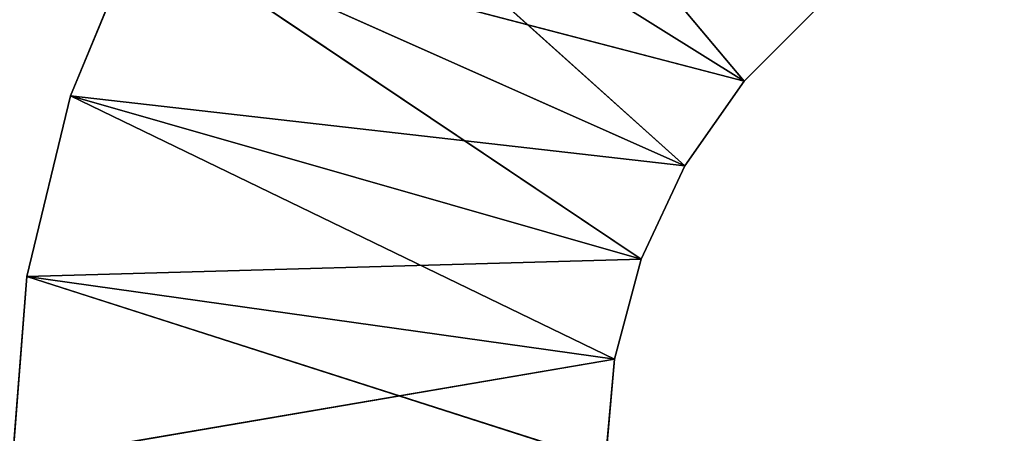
# Model space of a CAD drawing. Header units: centimetres. Extents: x 0.1 to 28.1, y 0.1 to 9.9.
# Tile 163 of 256: x 14.146 to 14.395, y 5.565 to 5.67. Entities that reach past the tile are written whole.
import ezdxf

# ---------------------------------------------------------------- set-up
doc = ezdxf.new("R2010")
doc.units = ezdxf.units.CM
doc.header["$LTSCALE"] = 2.54
doc.layers.get('0').update_dxf_attribs({"true_color": 0xff5454})

# ---------------------------------------------------------------- blocks, each defined once
blk = doc.blocks.new('P__ka na papier toaletowy COVUU.STL')
at = {"color": 0}
for p, q in [((14.23224, 5.76991, 33.75), (14.32946, 5.65419, 33.75)), ((14.23224, 5.76991, 33.75), (14.32946, 5.65419, 33.75)), ((14.32946, 5.65419, 26.95), (14.23224, 5.76991, 26.95)), ((14.32946, 5.65419, 26.95), (14.23224, 5.76991, 26.95)), ((14.20167, 5.73411, 33.75), (14.32946, 5.65419, 33.75)), ((14.20167, 5.73411, 33.75), (14.32946, 5.65419, 33.75)), ((14.20167, 5.73411, 33.75), (14.31447, 5.63278, 33.75)), ((14.20167, 5.73411, 33.75), (14.31447, 5.63278, 33.75)), ((14.20167, 5.73411, 26.95), (14.32946, 5.65419, 26.95)), ((14.20167, 5.73411, 26.95), (14.32946, 5.65419, 26.95)), ((14.17707, 5.69397, 33.75), (14.15905, 5.65048, 33.75)), ((14.15905, 5.65048, 26.95), (14.17707, 5.69397, 26.95)), ((14.15905, 5.65048, 26.95), (14.17707, 5.69397, 26.95)), ((14.15905, 5.65048, 26.95), (14.17707, 5.69397, 33.75)), ((14.15905, 5.65048, 26.95), (14.17707, 5.69397, 33.75)), ((14.17707, 5.69397, 33.75), (14.15905, 5.65048, 33.75)), ((14.17707, 5.69397, 33.75), (14.31447, 5.63278, 33.75)), ((14.17707, 5.69397, 33.75), (14.31447, 5.63278, 33.75)), ((14.17707, 5.69397, 33.75), (14.30342, 5.60908, 33.75)), ((14.17707, 5.69397, 33.75), (14.30342, 5.60908, 33.75)), ((14.17707, 5.69397, 26.95), (14.31447, 5.63278, 26.95)), ((14.17707, 5.69397, 26.95), (14.31447, 5.63278, 26.95)), ((14.17707, 5.69397, 26.95), (14.32946, 5.65419, 26.95)), ((14.17707, 5.69397, 26.95), (14.32946, 5.65419, 26.95)), ((14.32946, 5.65419, 33.75), (14.34795, 5.67268, 33.75)), ((14.34795, 5.67268, 26.95), (14.32946, 5.65419, 26.95)), ((14.32946, 5.65419, 26.95), (14.34795, 5.67268, 33.75)), ((14.32946, 5.65419, 33.75), (14.34795, 5.67268, 33.75)), ((14.32946, 5.65419, 26.95), (14.34795, 5.67268, 33.75)), ((14.34795, 5.67268, 26.95), (14.32946, 5.65419, 26.95)), ((14.31447, 5.63278, 33.75), (14.32946, 5.65419, 33.75)), ((14.32946, 5.65419, 26.95), (14.31447, 5.63278, 26.95)), ((14.31447, 5.63278, 26.95), (14.32946, 5.65419, 33.75)), ((14.31447, 5.63278, 33.75), (14.32946, 5.65419, 33.75)), ((14.31447, 5.63278, 26.95), (14.32946, 5.65419, 33.75)), ((14.32946, 5.65419, 26.95), (14.31447, 5.63278, 26.95)), ((14.32946, 5.65419, 26.95), (14.32946, 5.65419, 33.75)), ((14.32946, 5.65419, 26.95), (14.32946, 5.65419, 33.75)), ((14.15905, 5.65048, 33.75), (14.14806, 5.60471, 33.75)), ((14.14806, 5.60471, 26.95), (14.15905, 5.65048, 26.95)), ((14.14806, 5.60471, 26.95), (14.15905, 5.65048, 26.95)), ((14.14806, 5.60471, 26.95), (14.15905, 5.65048, 33.75)), ((14.14806, 5.60471, 26.95), (14.15905, 5.65048, 33.75)), ((14.15905, 5.65048, 33.75), (14.14806, 5.60471, 33.75)), ((14.15905, 5.65048, 33.75), (14.30342, 5.60908, 33.75)), ((14.15905, 5.65048, 33.75), (14.30342, 5.60908, 33.75)), ((14.15905, 5.65048, 33.75), (14.29665, 5.58382, 33.75)), ((14.15905, 5.65048, 33.75), (14.29665, 5.58382, 33.75)), ((14.15905, 5.65048, 26.95), (14.30342, 5.60908, 26.95)), ((14.15905, 5.65048, 26.95), (14.30342, 5.60908, 26.95)), ((14.15905, 5.65048, 26.95), (14.31447, 5.63278, 26.95)), ((14.15905, 5.65048, 26.95), (14.31447, 5.63278, 26.95)), ((14.15905, 5.65048, 26.95), (14.15905, 5.65048, 33.75)), ((14.15905, 5.65048, 26.95), (14.15905, 5.65048, 33.75)), ((14.30342, 5.60908, 33.75), (14.31447, 5.63278, 33.75)), ((14.31447, 5.63278, 26.95), (14.30342, 5.60908, 26.95)), ((14.30342, 5.60908, 26.95), (14.31447, 5.63278, 33.75)), ((14.30342, 5.60908, 33.75), (14.31447, 5.63278, 33.75)), ((14.30342, 5.60908, 26.95), (14.31447, 5.63278, 33.75)), ((14.31447, 5.63278, 26.95), (14.30342, 5.60908, 26.95)), ((14.31447, 5.63278, 26.95), (14.31447, 5.63278, 33.75)), ((14.31447, 5.63278, 26.95), (14.31447, 5.63278, 33.75)), ((14.14806, 5.60471, 26.95), (14.30342, 5.60908, 26.95)), ((14.14806, 5.60471, 26.95), (14.30342, 5.60908, 26.95)), ((14.29665, 5.58382, 33.75), (14.30342, 5.60908, 33.75)), ((14.30342, 5.60908, 26.95), (14.29665, 5.58382, 26.95)), ((14.29665, 5.58382, 26.95), (14.30342, 5.60908, 33.75)), ((14.29665, 5.58382, 33.75), (14.30342, 5.60908, 33.75)), ((14.29665, 5.58382, 26.95), (14.30342, 5.60908, 33.75)), ((14.30342, 5.60908, 26.95), (14.29665, 5.58382, 26.95)), ((14.30342, 5.60908, 26.95), (14.30342, 5.60908, 33.75)), ((14.30342, 5.60908, 26.95), (14.30342, 5.60908, 33.75)), ((14.14806, 5.60471, 33.75), (14.14437, 5.55778, 33.75)), ((14.14437, 5.55778, 26.95), (14.14806, 5.60471, 26.95)), ((14.14437, 5.55778, 26.95), (14.14806, 5.60471, 26.95)), ((14.14437, 5.55778, 26.95), (14.14806, 5.60471, 33.75)), ((14.14437, 5.55778, 26.95), (14.14806, 5.60471, 33.75)), ((14.14806, 5.60471, 33.75), (14.14437, 5.55778, 33.75)), ((14.14806, 5.60471, 33.75), (14.29665, 5.58382, 33.75)), ((14.14806, 5.60471, 33.75), (14.29665, 5.58382, 33.75)), ((14.14806, 5.60471, 33.75), (14.29437, 5.55778, 33.75)), ((14.14806, 5.60471, 33.75), (14.29437, 5.55778, 33.75)), ((14.14806, 5.60471, 26.95), (14.29665, 5.58382, 26.95)), ((14.14806, 5.60471, 26.95), (14.29665, 5.58382, 26.95)), ((14.14806, 5.60471, 26.95), (14.14806, 5.60471, 33.75)), ((14.14806, 5.60471, 26.95), (14.14806, 5.60471, 33.75)), ((14.14437, 5.55778, 26.95), (14.29665, 5.58382, 26.95)), ((14.14437, 5.55778, 26.95), (14.29665, 5.58382, 26.95)), ((14.29437, 5.55778, 33.75), (14.29665, 5.58382, 33.75)), ((14.29665, 5.58382, 26.95), (14.29437, 5.55778, 26.95)), ((14.29437, 5.55778, 26.95), (14.29665, 5.58382, 33.75)), ((14.29437, 5.55778, 33.75), (14.29665, 5.58382, 33.75)), ((14.29437, 5.55778, 26.95), (14.29665, 5.58382, 33.75)), ((14.29665, 5.58382, 26.95), (14.29437, 5.55778, 26.95)), ((14.29665, 5.58382, 26.95), (14.29665, 5.58382, 33.75)), ((14.29665, 5.58382, 26.95), (14.29665, 5.58382, 33.75))]:
    blk.add_line(p, q, dxfattribs=at)
mesh = blk.add_polyface(dxfattribs=at)
corners = [(27.64437, 0.05778, 34.05), (0.64437, 9.85778, 34.05), (27.64437, 9.85778, 34.05)]
mesh.append_faces([[corners[k] for k in face] for face in [(0, 1, 2)]], dxfattribs={"color": 0})
mesh = blk.add_polyface(dxfattribs=at)
corners = [(27.64437, 0.05778, 34.05), (0.64437, 0.05778, 34.05), (0.64437, 9.85778, 34.05)]
mesh.append_faces([[corners[k] for k in face] for face in [(0, 1, 2)]], dxfattribs={"color": 0})
mesh = blk.add_polyface(dxfattribs=at)
corners = [(27.64437, 9.85778, 34.25), (0.64437, 0.05778, 34.25), (27.64437, 0.05778, 34.25)]
mesh.append_faces([[corners[k] for k in face] for face in [(0, 1, 2)]], dxfattribs={"color": 0})
mesh = blk.add_polyface(dxfattribs=at)
corners = [(27.64437, 9.85778, 34.25), (0.64437, 9.85778, 34.25), (0.64437, 0.05778, 34.25)]
mesh.append_faces([[corners[k] for k in face] for face in [(0, 1, 2)]], dxfattribs={"color": 0})
mesh = blk.add_polyface(dxfattribs=at)
corners = [(14.32946, 5.65419, 33.75), (14.23224, 5.76991, 33.75), (14.20167, 5.73411, 33.75)]
mesh.append_faces([[corners[k] for k in face] for face in [(0, 1, 2)]], dxfattribs={"color": 0})
mesh = blk.add_polyface(dxfattribs=at)
corners = [(14.32946, 5.65419, 26.95), (14.20167, 5.73411, 26.95), (14.23224, 5.76991, 26.95)]
mesh.append_faces([[corners[k] for k in face] for face in [(0, 1, 2)]], dxfattribs={"color": 0})
mesh = blk.add_polyface(dxfattribs=at)
corners = [(14.34795, 5.67268, 33.75), (14.23224, 5.76991, 33.75), (14.32946, 5.65419, 33.75)]
mesh.append_faces([[corners[k] for k in face] for face in [(0, 1, 2)]], dxfattribs={"color": 0})
mesh = blk.add_polyface(dxfattribs=at)
corners = [(14.34795, 5.67268, 26.95), (14.32946, 5.65419, 26.95), (14.23224, 5.76991, 26.95)]
mesh.append_faces([[corners[k] for k in face] for face in [(0, 1, 2)]], dxfattribs={"color": 0})
mesh = blk.add_polyface(dxfattribs=at)
corners = [(28.14437, 5.75778, 34.05), (0.14437, 4.00778, 34.05), (28.14437, 4.00778, 34.05)]
mesh.append_faces([[corners[k] for k in face] for face in [(0, 1, 2)]], dxfattribs={"color": 0})
mesh = blk.add_polyface(dxfattribs=at)
corners = [(28.14437, 5.75778, 34.05), (0.14437, 5.75778, 34.05), (0.14437, 4.00778, 34.05)]
mesh.append_faces([[corners[k] for k in face] for face in [(0, 1, 2)]], dxfattribs={"color": 0})
mesh = blk.add_polyface(dxfattribs=at)
corners = [(28.14437, 5.75778, 33.95), (0.14437, 4.00778, 33.95), (0.14437, 5.75778, 33.95)]
mesh.append_faces([[corners[k] for k in face] for face in [(0, 1, 2)]], dxfattribs={"color": 0})
mesh = blk.add_polyface(dxfattribs=at)
corners = [(28.14437, 4.00778, 33.95), (0.14437, 4.00778, 33.95), (28.14437, 5.75778, 33.95)]
mesh.append_faces([[corners[k] for k in face] for face in [(0, 1, 2)]], dxfattribs={"color": 0})
mesh = blk.add_polyface(dxfattribs=at)
corners = [(14.31447, 5.63278, 33.75), (14.20167, 5.73411, 33.75), (14.17707, 5.69397, 33.75)]
mesh.append_faces([[corners[k] for k in face] for face in [(0, 1, 2)]], dxfattribs={"color": 0})
mesh = blk.add_polyface(dxfattribs=at)
corners = [(14.32946, 5.65419, 26.95), (14.17707, 5.69397, 26.95), (14.20167, 5.73411, 26.95)]
mesh.append_faces([[corners[k] for k in face] for face in [(0, 1, 2)]], dxfattribs={"color": 0})
mesh = blk.add_polyface(dxfattribs=at)
corners = [(14.32946, 5.65419, 33.75), (14.20167, 5.73411, 33.75), (14.31447, 5.63278, 33.75)]
mesh.append_faces([[corners[k] for k in face] for face in [(0, 1, 2)]], dxfattribs={"color": 0})
mesh = blk.add_polyface(dxfattribs=at)
corners = [(14.30342, 5.60908, 33.75), (14.17707, 5.69397, 33.75), (14.15905, 5.65048, 33.75)]
mesh.append_faces([[corners[k] for k in face] for face in [(0, 1, 2)]], dxfattribs={"color": 0})
mesh = blk.add_polyface(dxfattribs=at)
corners = [(14.31447, 5.63278, 26.95), (14.15905, 5.65048, 26.95), (14.17707, 5.69397, 26.95)]
mesh.append_faces([[corners[k] for k in face] for face in [(0, 1, 2)]], dxfattribs={"color": 0})
mesh = blk.add_polyface(dxfattribs=at)
corners = [(14.17707, 5.69397, 26.95), (14.15905, 5.65048, 26.95), (14.17707, 5.69397, 33.75)]
mesh.append_faces([[corners[k] for k in face] for face in [(0, 1, 2)]], dxfattribs={"color": 0})
mesh = blk.add_polyface(dxfattribs=at)
corners = [(14.17707, 5.69397, 33.75), (14.15905, 5.65048, 26.95), (14.15905, 5.65048, 33.75)]
mesh.append_faces([[corners[k] for k in face] for face in [(0, 1, 2)]], dxfattribs={"color": 0})
mesh = blk.add_polyface(dxfattribs=at)
corners = [(14.31447, 5.63278, 33.75), (14.17707, 5.69397, 33.75), (14.30342, 5.60908, 33.75)]
mesh.append_faces([[corners[k] for k in face] for face in [(0, 1, 2)]], dxfattribs={"color": 0})
mesh = blk.add_polyface(dxfattribs=at)
corners = [(14.32946, 5.65419, 26.95), (14.31447, 5.63278, 26.95), (14.17707, 5.69397, 26.95)]
mesh.append_faces([[corners[k] for k in face] for face in [(0, 1, 2)]], dxfattribs={"color": 0})
mesh = blk.add_polyface(dxfattribs=at)
corners = [(14.34795, 5.67268, 33.75), (14.32946, 5.65419, 33.75), (14.32946, 5.65419, 26.95)]
mesh.append_faces([[corners[k] for k in face] for face in [(0, 1, 2)]], dxfattribs={"color": 0})
mesh = blk.add_polyface(dxfattribs=at)
corners = [(14.34795, 5.67268, 33.75), (14.32946, 5.65419, 26.95), (14.34795, 5.67268, 26.95)]
mesh.append_faces([[corners[k] for k in face] for face in [(0, 1, 2)]], dxfattribs={"color": 0})
mesh = blk.add_polyface(dxfattribs=at)
corners = [(14.32946, 5.65419, 33.75), (14.31447, 5.63278, 33.75), (14.31447, 5.63278, 26.95)]
mesh.append_faces([[corners[k] for k in face] for face in [(0, 1, 2)]], dxfattribs={"color": 0})
mesh = blk.add_polyface(dxfattribs=at)
corners = [(14.32946, 5.65419, 33.75), (14.31447, 5.63278, 26.95), (14.32946, 5.65419, 26.95)]
mesh.append_faces([[corners[k] for k in face] for face in [(0, 1, 2)]], dxfattribs={"color": 0})
mesh = blk.add_polyface(dxfattribs=at)
corners = [(14.29665, 5.58382, 33.75), (14.15905, 5.65048, 33.75), (14.14806, 5.60471, 33.75)]
mesh.append_faces([[corners[k] for k in face] for face in [(0, 1, 2)]], dxfattribs={"color": 0})
mesh = blk.add_polyface(dxfattribs=at)
corners = [(14.30342, 5.60908, 26.95), (14.14806, 5.60471, 26.95), (14.15905, 5.65048, 26.95)]
mesh.append_faces([[corners[k] for k in face] for face in [(0, 1, 2)]], dxfattribs={"color": 0})
mesh = blk.add_polyface(dxfattribs=at)
corners = [(14.15905, 5.65048, 26.95), (14.14806, 5.60471, 26.95), (14.15905, 5.65048, 33.75)]
mesh.append_faces([[corners[k] for k in face] for face in [(0, 1, 2)]], dxfattribs={"color": 0})
mesh = blk.add_polyface(dxfattribs=at)
corners = [(14.15905, 5.65048, 33.75), (14.14806, 5.60471, 26.95), (14.14806, 5.60471, 33.75)]
mesh.append_faces([[corners[k] for k in face] for face in [(0, 1, 2)]], dxfattribs={"color": 0})
mesh = blk.add_polyface(dxfattribs=at)
corners = [(14.30342, 5.60908, 33.75), (14.15905, 5.65048, 33.75), (14.29665, 5.58382, 33.75)]
mesh.append_faces([[corners[k] for k in face] for face in [(0, 1, 2)]], dxfattribs={"color": 0})
mesh = blk.add_polyface(dxfattribs=at)
corners = [(14.31447, 5.63278, 26.95), (14.30342, 5.60908, 26.95), (14.15905, 5.65048, 26.95)]
mesh.append_faces([[corners[k] for k in face] for face in [(0, 1, 2)]], dxfattribs={"color": 0})
mesh = blk.add_polyface(dxfattribs=at)
corners = [(14.31447, 5.63278, 33.75), (14.30342, 5.60908, 33.75), (14.30342, 5.60908, 26.95)]
mesh.append_faces([[corners[k] for k in face] for face in [(0, 1, 2)]], dxfattribs={"color": 0})
mesh = blk.add_polyface(dxfattribs=at)
corners = [(14.31447, 5.63278, 33.75), (14.30342, 5.60908, 26.95), (14.31447, 5.63278, 26.95)]
mesh.append_faces([[corners[k] for k in face] for face in [(0, 1, 2)]], dxfattribs={"color": 0})
mesh = blk.add_polyface(dxfattribs=at)
corners = [(14.30342, 5.60908, 26.95), (14.29665, 5.58382, 26.95), (14.14806, 5.60471, 26.95)]
mesh.append_faces([[corners[k] for k in face] for face in [(0, 1, 2)]], dxfattribs={"color": 0})
mesh = blk.add_polyface(dxfattribs=at)
corners = [(14.30342, 5.60908, 33.75), (14.29665, 5.58382, 33.75), (14.29665, 5.58382, 26.95)]
mesh.append_faces([[corners[k] for k in face] for face in [(0, 1, 2)]], dxfattribs={"color": 0})
mesh = blk.add_polyface(dxfattribs=at)
corners = [(14.30342, 5.60908, 33.75), (14.29665, 5.58382, 26.95), (14.30342, 5.60908, 26.95)]
mesh.append_faces([[corners[k] for k in face] for face in [(0, 1, 2)]], dxfattribs={"color": 0})
mesh = blk.add_polyface(dxfattribs=at)
corners = [(14.29437, 5.55778, 33.75), (14.14806, 5.60471, 33.75), (14.14437, 5.55778, 33.75)]
mesh.append_faces([[corners[k] for k in face] for face in [(0, 1, 2)]], dxfattribs={"color": 0})
mesh = blk.add_polyface(dxfattribs=at)
corners = [(14.29665, 5.58382, 26.95), (14.14437, 5.55778, 26.95), (14.14806, 5.60471, 26.95)]
mesh.append_faces([[corners[k] for k in face] for face in [(0, 1, 2)]], dxfattribs={"color": 0})
mesh = blk.add_polyface(dxfattribs=at)
corners = [(14.14806, 5.60471, 26.95), (14.14437, 5.55778, 26.95), (14.14806, 5.60471, 33.75)]
mesh.append_faces([[corners[k] for k in face] for face in [(0, 1, 2)]], dxfattribs={"color": 0})
mesh = blk.add_polyface(dxfattribs=at)
corners = [(14.14806, 5.60471, 33.75), (14.14437, 5.55778, 26.95), (14.14437, 5.55778, 33.75)]
mesh.append_faces([[corners[k] for k in face] for face in [(0, 1, 2)]], dxfattribs={"color": 0})
mesh = blk.add_polyface(dxfattribs=at)
corners = [(14.29665, 5.58382, 33.75), (14.14806, 5.60471, 33.75), (14.29437, 5.55778, 33.75)]
mesh.append_faces([[corners[k] for k in face] for face in [(0, 1, 2)]], dxfattribs={"color": 0})
mesh = blk.add_polyface(dxfattribs=at)
corners = [(14.29665, 5.58382, 26.95), (14.29437, 5.55778, 26.95), (14.14437, 5.55778, 26.95)]
mesh.append_faces([[corners[k] for k in face] for face in [(0, 1, 2)]], dxfattribs={"color": 0})
mesh = blk.add_polyface(dxfattribs=at)
corners = [(14.29665, 5.58382, 33.75), (14.29437, 5.55778, 33.75), (14.29437, 5.55778, 26.95)]
mesh.append_faces([[corners[k] for k in face] for face in [(0, 1, 2)]], dxfattribs={"color": 0})
mesh = blk.add_polyface(dxfattribs=at)
corners = [(14.29665, 5.58382, 33.75), (14.29437, 5.55778, 26.95), (14.29665, 5.58382, 26.95)]
mesh.append_faces([[corners[k] for k in face] for face in [(0, 1, 2)]], dxfattribs={"color": 0})

msp = doc.modelspace()

# ---------------------------------------------------------------- block references
at = {"color": 0}
msp.add_blockref('P__ka na papier toaletowy COVUU.STL', (0, 0), dxfattribs=at)

doc.saveas('drawing.dxf')
